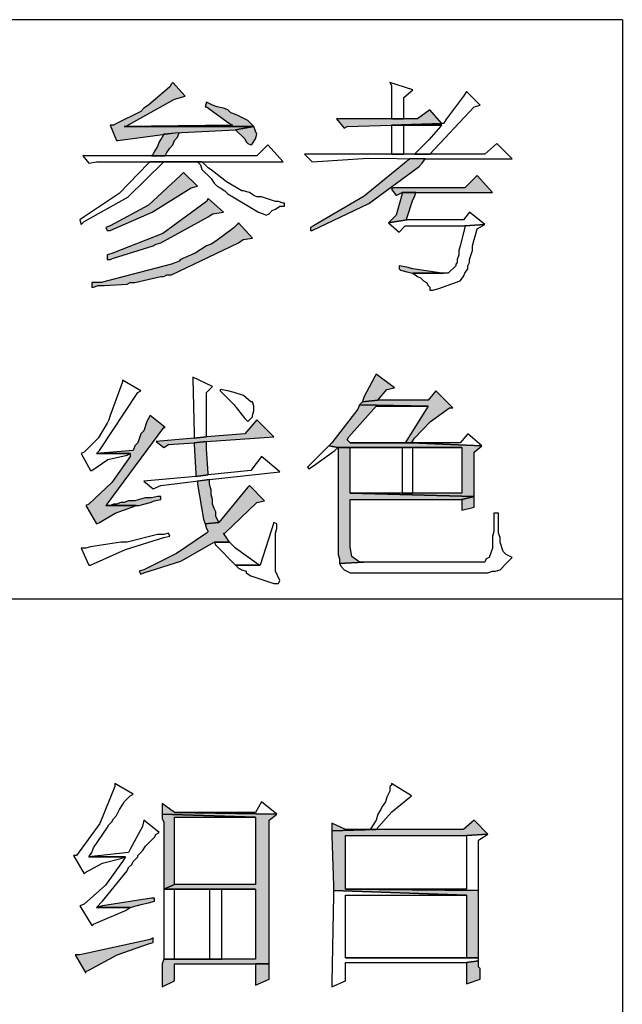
# Model space of a CAD drawing. Header units: millimetres. Extents: x 32176 to 34318, y 9875 to 11035.
# Tile 6 of 56: x 32406 to 32414, y 9978 to 9991. Entities that reach past the tile are written whole.
import ezdxf

# ---------------------------------------------------------------- set-up
doc = ezdxf.new("R2010")
doc.units = ezdxf.units.MM
doc.layers.add('Z_entity', color=7, linetype='Continuous')
doc.layers.add('Z_Mask_solid', color=7, linetype='Continuous')

msp = doc.modelspace()

# ---------------------------------------------------------------- hatches: boundary and pattern name
at = {"layer": 'Z_Mask_solid'}
for points in [[(32407.771, 9990.519), (32407.749, 9990.498), (32407.728, 9990.456), (32407.432, 9990.201), (32407.368, 9990.159), (32407.326, 9990.117), (32406.987, 9989.947), (32406.945, 9989.926), (32406.902, 9989.926), (32406.987, 9989.714), (32407.008, 9989.714), (32407.801, 9989.818), (32408.639, 9989.862), (32408.893, 9989.905), (32407.093, 9989.905), (32407.114, 9989.905), (32407.792, 9990.286), (32407.94, 9990.328)], [(32408.237, 9990.244), (32408.215, 9990.18), (32408.237, 9990.18), (32408.554, 9989.947), (32408.597, 9989.926), (32407.093, 9989.905), (32408.893, 9989.905), (32408.808, 9989.99), (32408.681, 9990.053), (32408.639, 9990.074), (32408.575, 9990.095), (32408.533, 9990.138), (32408.47, 9990.159), (32408.385, 9990.18), (32408.321, 9990.201)], [(32411.329, 9990.138), (32411.159, 9990.011), (32410.037, 9990.011), (32410.143, 9989.884), (32410.185, 9989.905), (32410.799, 9989.926), (32411.498, 9989.947)], [(32408.893, 9989.905), (32408.639, 9989.862), (32408.766, 9989.735), (32408.787, 9989.693), (32408.808, 9989.672), (32408.851, 9989.651), (32408.872, 9989.672), (32408.914, 9989.735), (32408.935, 9989.799), (32408.914, 9989.841)], [(32407.855, 9989.82), (32407.644, 9989.799), (32407.622, 9989.757), (32407.58, 9989.693), (32407.559, 9989.629), (32407.516, 9989.566), (32407.495, 9989.524), (32407.474, 9989.502), (32407.665, 9989.502), (32407.686, 9989.545), (32407.728, 9989.608), (32407.771, 9989.651), (32407.792, 9989.714), (32407.834, 9989.757)], [(32411.265, 9989.46), (32411.053, 9989.46), (32410.421, 9988.94), (32409.719, 9988.528), (32409.677, 9988.507), (32409.677, 9988.465), (32409.698, 9988.465), (32410.486, 9988.837), (32411.181, 9989.354), (32411.223, 9989.397)], [(32407.919, 9989.269), (32407.876, 9989.227), (32407.434, 9988.815), (32406.902, 9988.528), (32406.839, 9988.507), (32406.86, 9988.465), (32406.902, 9988.465), (32407.485, 9988.719), (32408.025, 9989.058), (32408.109, 9989.079)], [(32411.985, 9989.227), (32411.816, 9989.058), (32410.821, 9989.058), (32410.799, 9989.036), (32410.863, 9988.952), (32410.948, 9988.994), (32412.197, 9988.994)], [(32408.258, 9988.909), (32408.237, 9988.867), (32407.632, 9988.422), (32406.923, 9988.147), (32406.86, 9988.126), (32406.86, 9988.062), (32406.902, 9988.062), (32406.945, 9988.083), (32407.495, 9988.253), (32407.538, 9988.274), (32407.601, 9988.295), (32408.258, 9988.655), (32408.321, 9988.698), (32408.47, 9988.719)], [(32411.138, 9988.994), (32410.948, 9988.994), (32410.948, 9988.973), (32410.863, 9988.676), (32410.757, 9988.57), (32411.011, 9988.613), (32411.011, 9988.634), (32411.096, 9988.888), (32411.117, 9988.931)], [(32408.681, 9988.57), (32408.66, 9988.549), (32408.618, 9988.507), (32408.597, 9988.486), (32408.364, 9988.316), (32408.3, 9988.274), (32408.237, 9988.253), (32408.081, 9988.15), (32407.876, 9988.062), (32407.855, 9988.041), (32407.813, 9988.02), (32407.749, 9987.999), (32406.775, 9987.744), (32406.648, 9987.744), (32406.648, 9987.681), (32406.669, 9987.681), (32406.733, 9987.702), (32406.817, 9987.702), (32407.135, 9987.723), (32407.178, 9987.744), (32407.241, 9987.744), (32407.601, 9987.829), (32407.644, 9987.829), (32407.686, 9987.85), (32407.749, 9987.85), (32408.681, 9988.295), (32408.745, 9988.338), (32408.872, 9988.359)], [(32410.905, 9987.977), (32410.905, 9987.935), (32410.926, 9987.914), (32411.011, 9987.893), (32411.096, 9987.872), (32411.519, 9987.872), (32411.498, 9987.872), (32411.096, 9987.935), (32411.011, 9987.956)], [(32410.588, 9986.474), (32410.566, 9986.431), (32410.418, 9986.156), (32410.397, 9986.092), (32410.609, 9986.114), (32410.736, 9986.262), (32410.842, 9986.283)], [(32411.414, 9986.241), (32411.308, 9986.114), (32410.609, 9986.114), (32410.397, 9986.092), (32410.355, 9986.05), (32411.308, 9986.029), (32410.99, 9985.521), (32410.227, 9985.521), (32411.075, 9985.521), (32411.117, 9985.584), (32411.34, 9985.818), (32411.604, 9986.008), (32411.647, 9986.008)], [(32410.355, 9986.05), (32410.333, 9985.987), (32409.973, 9985.521), (32409.931, 9985.478), (32410.058, 9985.457), (32411.774, 9985.457), (32411.774, 9984.822), (32410.227, 9984.822), (32411.943, 9984.779), (32411.943, 9985.393), (32412.049, 9985.478), (32411.075, 9985.521), (32410.227, 9985.521), (32410.185, 9985.563), (32410.206, 9985.605), (32410.588, 9986.029), (32411.308, 9986.029)], [(32407.453, 9985.902), (32407.411, 9985.817), (32407.368, 9985.69), (32407.326, 9985.648), (32407.283, 9985.521), (32407.241, 9985.478), (32407.22, 9985.415), (32406.712, 9985.372), (32407.178, 9985.372), (32407.178, 9985.33), (32406.924, 9984.97), (32406.606, 9984.673), (32406.563, 9984.652), (32406.712, 9984.398), (32406.754, 9984.419), (32406.969, 9984.547), (32407.199, 9984.631), (32407.262, 9984.652), (32406.839, 9984.652), (32406.86, 9984.673), (32407.644, 9985.732), (32407.665, 9985.732)], [(32408.935, 9985.838), (32408.766, 9985.648), (32408.237, 9985.605), (32408.067, 9985.584), (32407.538, 9985.542), (32407.644, 9985.457), (32407.707, 9985.499), (32408.067, 9985.521), (32408.237, 9985.542), (32409.168, 9985.605)], [(32408.237, 9985.542), (32408.067, 9985.521), (32408.067, 9985.499), (32408.088, 9985.097), (32408.088, 9985.055), (32408.258, 9985.076), (32408.258, 9985.097), (32408.237, 9985.436), (32408.237, 9985.478)], [(32410.058, 9985.457), (32410.058, 9983.974), (32410.079, 9983.911), (32410.079, 9983.847), (32410.418, 9983.869), (32410.355, 9983.869), (32410.25, 9983.944), (32410.227, 9984.08), (32410.227, 9984.737), (32411.774, 9984.737), (32411.943, 9984.779), (32410.227, 9984.822), (32410.227, 9985.457), (32410.948, 9985.457)], [(32408.83, 9984.928), (32408.808, 9984.906), (32408.406, 9984.419), (32408.215, 9984.398), (32408.237, 9984.334), (32408.258, 9984.292), (32408.237, 9984.271), (32407.819, 9983.986), (32407.368, 9983.763), (32407.305, 9983.741), (32407.326, 9983.699), (32407.368, 9983.72), (32407.879, 9983.881), (32408.342, 9984.144), (32408.554, 9984.144), (32408.47, 9984.271), (32408.491, 9984.271), (32408.935, 9984.695), (32409.041, 9984.716)], [(32408.279, 9985.012), (32408.109, 9984.991), (32408.109, 9984.949), (32408.194, 9984.462), (32408.215, 9984.398), (32408.406, 9984.419), (32408.364, 9984.504), (32408.364, 9984.567), (32408.342, 9984.61), (32408.321, 9984.673), (32408.321, 9984.737), (32408.3, 9984.8), (32408.3, 9984.864), (32408.279, 9984.949)], [(32407.601, 9984.779), (32407.559, 9984.779), (32407.474, 9984.758), (32407.389, 9984.758), (32407.305, 9984.737), (32407.241, 9984.716), (32407.156, 9984.716), (32407.093, 9984.695), (32407.05, 9984.695), (32406.987, 9984.673), (32406.945, 9984.673), (32406.902, 9984.652), (32406.839, 9984.652), (32407.305, 9984.652), (32407.368, 9984.673), (32407.453, 9984.695), (32407.516, 9984.716), (32407.601, 9984.737)], [(32411.943, 9984.779), (32411.774, 9984.737), (32411.774, 9984.589), (32411.943, 9984.631), (32411.943, 9984.716)], [(32407.622, 9980.522), (32407.622, 9980.374), (32408.914, 9980.331), (32408.914, 9979.4), (32407.792, 9979.4), (32407.644, 9979.336), (32408.914, 9979.336), (32408.914, 9978.362), (32407.644, 9978.362), (32407.622, 9978.298), (32407.622, 9978.023), (32407.622, 9977.98), (32407.792, 9978.065), (32407.792, 9978.298), (32409.105, 9978.298), (32409.105, 9980.289), (32409.211, 9980.374), (32407.792, 9980.395)], [(32407.622, 9980.374), (32407.622, 9980.31), (32407.644, 9980.268), (32407.644, 9979.336), (32407.792, 9979.4), (32407.792, 9980.331), (32408.914, 9980.331)], [(32411.943, 9980.289), (32411.795, 9980.162), (32410.588, 9980.162), (32409.973, 9980.141), (32409.973, 9980.077), (32409.994, 9979.378), (32409.994, 9979.315), (32411.837, 9979.251), (32411.837, 9978.383), (32410.164, 9978.383), (32412.007, 9978.383), (32412.007, 9978.425), (32412.007, 9979.23), (32412.007, 9979.315), (32410.164, 9979.336), (32410.164, 9980.077), (32411.837, 9980.077), (32412.134, 9980.098)], [(32409.973, 9980.247), (32409.973, 9980.141), (32410.588, 9980.162), (32410.164, 9980.162)], [(32407.516, 9979.209), (32407.474, 9979.209), (32406.796, 9979.103), (32406.712, 9979.082), (32407.178, 9979.082), (32407.262, 9979.103), (32407.347, 9979.124), (32407.432, 9979.145), (32407.516, 9979.167)], [(32407.495, 9978.658), (32407.453, 9978.637), (32406.479, 9978.425), (32406.415, 9978.425), (32406.563, 9978.171), (32406.563, 9978.192), (32406.606, 9978.213), (32407, 9978.424), (32407.432, 9978.574), (32407.495, 9978.595)], [(32409.105, 9978.298), (32408.914, 9978.298), (32408.914, 9978.002), (32409.105, 9978.086), (32409.105, 9978.235)], [(32412.007, 9978.341), (32411.837, 9978.319), (32411.837, 9978.023), (32412.028, 9978.086), (32412.028, 9978.235), (32412.007, 9978.256), (32412.007, 9978.298)]]:
    msp.add_hatch(color=18, dxfattribs=at).paths.add_polyline_path(points)

# ---------------------------------------------------------------- linework, layer by layer
at = {"layer": 'Z_entity', "color": 7}
for p, q in [((32413.998, 9991.387), (32384.324, 9991.387)), ((32413.998, 9991.387), (32413.998, 9970.589)), ((32407.771, 9990.519), (32407.749, 9990.498)), ((32407.94, 9990.328), (32407.771, 9990.519)), ((32410.778, 9990.519), (32410.799, 9990.477)), ((32411.096, 9990.413), (32410.778, 9990.519)), ((32407.728, 9990.456), (32407.432, 9990.201)), ((32407.749, 9990.498), (32407.728, 9990.456)), ((32410.799, 9990.477), (32410.799, 9990.095)), ((32410.969, 9990.307), (32411.096, 9990.413)), ((32411.837, 9990.392), (32411.795, 9990.328)), ((32412.028, 9990.201), (32411.837, 9990.392)), ((32407.114, 9989.905), (32407.792, 9990.286)), ((32407.792, 9990.286), (32407.94, 9990.328)), ((32408.237, 9990.244), (32408.215, 9990.18)), ((32408.321, 9990.201), (32408.237, 9990.244)), ((32410.969, 9990.011), (32410.969, 9990.307)), ((32411.795, 9990.328), (32411.562, 9990.011)), ((32407.326, 9990.117), (32406.987, 9989.947)), ((32407.368, 9990.159), (32407.326, 9990.117)), ((32407.432, 9990.201), (32407.368, 9990.159)), ((32408.215, 9990.18), (32408.237, 9990.18)), ((32408.237, 9990.18), (32408.554, 9989.947)), ((32408.385, 9990.18), (32408.321, 9990.201)), ((32408.47, 9990.159), (32408.385, 9990.18)), ((32408.533, 9990.138), (32408.47, 9990.159)), ((32408.575, 9990.095), (32408.533, 9990.138)), ((32411.329, 9990.138), (32411.159, 9990.011)), ((32411.329, 9989.524), (32411.943, 9990.18)), ((32411.498, 9989.947), (32411.329, 9990.138)), ((32411.943, 9990.18), (32412.028, 9990.201)), ((32408.639, 9990.074), (32408.575, 9990.095)), ((32408.681, 9990.053), (32408.639, 9990.074)), ((32408.808, 9989.99), (32408.681, 9990.053)), ((32408.893, 9989.905), (32408.808, 9989.99)), ((32411.159, 9990.011), (32410.037, 9990.011)), ((32410.037, 9990.011), (32410.143, 9989.884)), ((32410.799, 9990.095), (32410.799, 9990.011)), ((32410.799, 9990.011), (32410.969, 9990.011)), ((32411.562, 9990.011), (32411.519, 9989.947)), ((32406.945, 9989.926), (32406.902, 9989.926)), ((32406.902, 9989.926), (32406.987, 9989.714)), ((32406.987, 9989.947), (32406.945, 9989.926)), ((32408.597, 9989.926), (32407.093, 9989.905)), ((32408.893, 9989.905), (32407.093, 9989.905)), ((32407.093, 9989.905), (32407.114, 9989.905)), ((32407.093, 9989.905), (32408.893, 9989.905)), ((32407.801, 9989.818), (32408.639, 9989.862)), ((32408.554, 9989.947), (32408.597, 9989.926)), ((32408.639, 9989.862), (32408.893, 9989.905)), ((32408.893, 9989.905), (32408.639, 9989.862)), ((32408.639, 9989.862), (32408.766, 9989.735)), ((32408.914, 9989.841), (32408.893, 9989.905)), ((32408.935, 9989.799), (32408.914, 9989.841)), ((32410.143, 9989.884), (32410.185, 9989.905)), ((32410.185, 9989.905), (32410.799, 9989.926)), ((32411.498, 9989.947), (32410.799, 9989.926)), ((32410.799, 9989.926), (32411.498, 9989.947)), ((32410.799, 9989.926), (32411.498, 9989.926)), ((32410.799, 9989.926), (32410.799, 9989.524)), ((32411.498, 9989.926), (32410.799, 9989.926)), ((32410.969, 9989.524), (32410.969, 9989.926)), ((32410.969, 9989.926), (32411.498, 9989.926)), ((32411.477, 9989.905), (32411.317, 9989.723)), ((32411.498, 9989.926), (32411.477, 9989.905)), ((32411.519, 9989.947), (32411.498, 9989.947)), ((32406.987, 9989.714), (32407.008, 9989.714)), ((32407.008, 9989.714), (32407.801, 9989.818)), ((32407.622, 9989.757), (32407.58, 9989.693)), ((32407.644, 9989.799), (32407.622, 9989.757)), ((32407.855, 9989.82), (32407.644, 9989.799)), ((32407.771, 9989.651), (32407.792, 9989.714)), ((32407.792, 9989.714), (32407.834, 9989.757)), ((32407.834, 9989.757), (32407.855, 9989.82)), ((32408.766, 9989.735), (32408.787, 9989.693)), ((32408.872, 9989.672), (32408.914, 9989.735)), ((32408.914, 9989.735), (32408.935, 9989.799)), ((32411.317, 9989.723), (32411.159, 9989.566)), ((32407.516, 9989.566), (32407.495, 9989.524)), ((32407.559, 9989.629), (32407.516, 9989.566)), ((32407.58, 9989.693), (32407.559, 9989.629)), ((32407.686, 9989.545), (32407.728, 9989.608)), ((32407.728, 9989.608), (32407.771, 9989.651)), ((32408.787, 9989.693), (32408.808, 9989.672)), ((32408.808, 9989.672), (32408.851, 9989.651)), ((32408.851, 9989.651), (32408.872, 9989.672)), ((32409.084, 9989.651), (32408.935, 9989.502)), ((32409.296, 9989.418), (32409.084, 9989.651)), ((32411.159, 9989.566), (32411.117, 9989.524)), ((32412.261, 9989.672), (32412.091, 9989.524)), ((32412.473, 9989.46), (32412.261, 9989.672)), ((32408.935, 9989.502), (32406.521, 9989.502)), ((32406.521, 9989.502), (32406.606, 9989.397)), ((32407.495, 9989.524), (32407.474, 9989.502)), ((32407.474, 9989.502), (32407.665, 9989.502)), ((32407.665, 9989.502), (32407.686, 9989.545)), ((32412.091, 9989.524), (32409.592, 9989.524)), ((32409.592, 9989.524), (32409.698, 9989.418)), ((32409.698, 9989.418), (32410.477, 9989.469)), ((32411.053, 9989.46), (32410.421, 9988.94)), ((32410.477, 9989.469), (32411.265, 9989.46)), ((32410.799, 9989.524), (32410.969, 9989.524)), ((32411.265, 9989.46), (32411.053, 9989.46)), ((32411.117, 9989.524), (32411.329, 9989.524)), ((32411.223, 9989.397), (32411.265, 9989.46)), ((32411.265, 9989.46), (32412.473, 9989.46)), ((32406.606, 9989.397), (32406.712, 9989.418)), ((32406.712, 9989.418), (32409.296, 9989.418)), ((32407.432, 9989.397), (32407.025, 9988.979)), ((32407.144, 9988.929), (32407.644, 9989.418)), ((32407.453, 9989.418), (32407.432, 9989.397)), ((32408.173, 9989.418), (32407.453, 9989.418)), ((32407.453, 9989.418), (32408.109, 9989.418)), ((32408.109, 9989.418), (32407.453, 9989.418)), ((32407.644, 9989.418), (32408.109, 9989.418)), ((32408.109, 9989.418), (32408.152, 9989.375)), ((32408.152, 9989.375), (32408.173, 9989.312)), ((32408.215, 9989.375), (32408.173, 9989.418)), ((32408.173, 9989.312), (32408.3, 9989.185)), ((32408.258, 9989.333), (32408.215, 9989.375)), ((32408.321, 9989.291), (32408.258, 9989.333)), ((32408.512, 9989.139), (32408.321, 9989.291)), ((32410.486, 9988.837), (32411.181, 9989.354)), ((32411.181, 9989.354), (32411.223, 9989.397)), ((32407.876, 9989.227), (32407.434, 9988.815)), ((32407.919, 9989.269), (32407.876, 9989.227)), ((32408.109, 9989.079), (32407.919, 9989.269)), ((32408.3, 9989.185), (32408.342, 9989.121)), ((32411.985, 9989.227), (32411.816, 9989.058)), ((32412.197, 9988.994), (32411.985, 9989.227)), ((32407.485, 9988.719), (32408.025, 9989.058)), ((32408.025, 9989.058), (32408.109, 9989.079)), ((32408.342, 9989.121), (32408.385, 9989.079)), ((32408.385, 9989.079), (32408.427, 9989.058)), ((32408.427, 9989.058), (32408.491, 9989.015)), ((32408.491, 9989.015), (32408.533, 9988.973)), ((32408.724, 9989.015), (32408.512, 9989.139)), ((32408.745, 9989.015), (32408.724, 9989.015)), ((32408.83, 9988.994), (32408.745, 9989.015)), ((32410.821, 9989.058), (32410.799, 9989.036)), ((32410.799, 9989.036), (32410.863, 9988.952)), ((32411.816, 9989.058), (32410.821, 9989.058)), ((32407.025, 9988.979), (32406.542, 9988.655)), ((32406.542, 9988.592), (32407.144, 9988.929)), ((32408.258, 9988.909), (32408.237, 9988.867)), ((32408.47, 9988.719), (32408.258, 9988.909)), ((32408.533, 9988.973), (32408.957, 9988.719)), ((32408.893, 9988.952), (32408.83, 9988.994)), ((32408.935, 9988.931), (32408.893, 9988.952)), ((32408.999, 9988.931), (32408.935, 9988.931)), ((32409.19, 9988.867), (32408.999, 9988.931)), ((32410.421, 9988.94), (32409.719, 9988.528)), ((32410.863, 9988.952), (32410.948, 9988.994)), ((32410.948, 9988.973), (32410.863, 9988.676)), ((32410.948, 9988.994), (32412.197, 9988.994)), ((32411.138, 9988.994), (32410.948, 9988.994)), ((32410.948, 9988.994), (32410.948, 9988.973)), ((32411.011, 9988.634), (32411.096, 9988.888)), ((32411.096, 9988.888), (32411.117, 9988.931)), ((32411.117, 9988.931), (32411.138, 9988.994)), ((32407.434, 9988.815), (32406.902, 9988.528)), ((32408.237, 9988.867), (32407.632, 9988.422)), ((32409.105, 9988.698), (32409.147, 9988.74)), ((32409.147, 9988.74), (32409.19, 9988.761)), ((32409.232, 9988.867), (32409.19, 9988.867)), ((32409.19, 9988.761), (32409.253, 9988.803)), ((32409.296, 9988.846), (32409.232, 9988.867)), ((32409.253, 9988.803), (32409.317, 9988.803)), ((32409.317, 9988.846), (32409.296, 9988.846)), ((32409.317, 9988.803), (32409.317, 9988.846)), ((32409.698, 9988.465), (32410.486, 9988.837)), ((32406.542, 9988.655), (32406.479, 9988.613)), ((32406.479, 9988.613), (32406.5, 9988.549)), ((32406.902, 9988.465), (32407.485, 9988.719)), ((32407.601, 9988.295), (32408.258, 9988.655)), ((32408.258, 9988.655), (32408.321, 9988.698)), ((32408.321, 9988.698), (32408.47, 9988.719)), ((32408.957, 9988.719), (32409.02, 9988.698)), ((32409.02, 9988.698), (32409.063, 9988.676)), ((32409.063, 9988.676), (32409.105, 9988.698)), ((32410.863, 9988.676), (32410.757, 9988.57)), ((32410.757, 9988.57), (32411.011, 9988.613)), ((32411.011, 9988.613), (32410.757, 9988.57)), ((32411.011, 9988.613), (32411.011, 9988.634)), ((32411.795, 9988.613), (32411.011, 9988.613)), ((32411.88, 9988.719), (32411.795, 9988.613)), ((32412.091, 9988.549), (32411.88, 9988.719)), ((32406.5, 9988.549), (32406.542, 9988.592)), ((32406.902, 9988.528), (32406.839, 9988.507)), ((32406.839, 9988.507), (32406.86, 9988.465)), ((32408.597, 9988.486), (32408.364, 9988.316)), ((32408.618, 9988.507), (32408.597, 9988.486)), ((32408.66, 9988.549), (32408.618, 9988.507)), ((32408.681, 9988.57), (32408.66, 9988.549)), ((32408.872, 9988.359), (32408.681, 9988.57)), ((32409.719, 9988.528), (32409.677, 9988.507)), ((32409.677, 9988.507), (32409.677, 9988.465)), ((32410.757, 9988.57), (32410.905, 9988.443)), ((32410.905, 9988.443), (32410.99, 9988.528)), ((32410.99, 9988.528), (32411.816, 9988.528)), ((32411.816, 9988.507), (32411.752, 9988.253)), ((32411.816, 9988.528), (32412.091, 9988.549)), ((32412.091, 9988.549), (32411.816, 9988.528)), ((32411.816, 9988.528), (32411.816, 9988.507)), ((32411.964, 9988.401), (32411.985, 9988.486)), ((32411.985, 9988.486), (32412.091, 9988.549)), ((32406.86, 9988.465), (32406.902, 9988.465)), ((32407.632, 9988.422), (32406.923, 9988.147)), ((32408.681, 9988.295), (32408.745, 9988.338)), ((32408.745, 9988.338), (32408.872, 9988.359)), ((32409.677, 9988.465), (32409.698, 9988.465)), ((32411.922, 9988.253), (32411.943, 9988.338)), ((32411.943, 9988.338), (32411.964, 9988.401)), ((32406.945, 9988.083), (32407.495, 9988.253)), ((32407.495, 9988.253), (32407.538, 9988.274)), ((32407.538, 9988.274), (32407.601, 9988.295)), ((32407.749, 9987.85), (32408.681, 9988.295)), ((32408.237, 9988.253), (32408.081, 9988.15)), ((32408.3, 9988.274), (32408.237, 9988.253)), ((32408.364, 9988.316), (32408.3, 9988.274)), ((32411.752, 9988.253), (32411.731, 9988.189)), ((32411.922, 9988.189), (32411.922, 9988.253)), ((32406.923, 9988.147), (32406.86, 9988.126)), ((32406.86, 9988.126), (32406.86, 9988.062)), ((32406.86, 9988.062), (32406.902, 9988.062)), ((32406.902, 9988.062), (32406.945, 9988.083)), ((32407.876, 9988.062), (32407.855, 9988.041)), ((32408.081, 9988.15), (32407.876, 9988.062)), ((32411.731, 9988.126), (32411.71, 9988.062)), ((32411.71, 9988.062), (32411.71, 9988.02)), ((32411.731, 9988.189), (32411.731, 9988.126)), ((32411.88, 9988.062), (32411.922, 9988.189)), ((32411.88, 9988.02), (32411.88, 9988.062)), ((32407.749, 9987.999), (32406.775, 9987.744)), ((32407.813, 9988.02), (32407.749, 9987.999)), ((32407.855, 9988.041), (32407.813, 9988.02)), ((32410.905, 9987.977), (32410.905, 9987.935)), ((32411.011, 9987.956), (32410.905, 9987.977)), ((32410.905, 9987.935), (32410.926, 9987.914)), ((32411.096, 9987.935), (32411.011, 9987.956)), ((32411.498, 9987.872), (32411.096, 9987.935)), ((32411.689, 9987.977), (32411.583, 9987.872)), ((32411.71, 9988.02), (32411.689, 9987.999)), ((32411.689, 9987.999), (32411.689, 9987.977)), ((32411.816, 9987.872), (32411.858, 9987.935)), ((32411.858, 9987.977), (32411.88, 9988.02)), ((32411.858, 9987.935), (32411.858, 9987.977)), ((32407.241, 9987.744), (32407.601, 9987.829)), ((32407.601, 9987.829), (32407.644, 9987.829)), ((32407.644, 9987.829), (32407.686, 9987.85)), ((32407.686, 9987.85), (32407.749, 9987.85)), ((32410.926, 9987.914), (32411.011, 9987.893)), ((32411.011, 9987.893), (32411.096, 9987.872)), ((32411.583, 9987.872), (32411.096, 9987.872)), ((32411.096, 9987.872), (32411.159, 9987.829)), ((32411.096, 9987.872), (32411.519, 9987.872)), ((32411.159, 9987.829), (32411.202, 9987.808)), ((32411.202, 9987.808), (32411.244, 9987.766)), ((32411.519, 9987.872), (32411.498, 9987.872)), ((32411.752, 9987.766), (32411.795, 9987.829)), ((32411.795, 9987.829), (32411.816, 9987.872)), ((32406.775, 9987.744), (32406.648, 9987.744)), ((32406.648, 9987.744), (32406.648, 9987.681)), ((32406.648, 9987.681), (32406.669, 9987.681)), ((32406.669, 9987.681), (32406.733, 9987.702)), ((32406.733, 9987.702), (32406.817, 9987.702)), ((32406.817, 9987.702), (32407.135, 9987.723)), ((32407.135, 9987.723), (32407.178, 9987.744)), ((32407.178, 9987.744), (32407.241, 9987.744)), ((32411.244, 9987.766), (32411.286, 9987.744)), ((32411.286, 9987.744), (32411.308, 9987.702)), ((32411.308, 9987.702), (32411.329, 9987.681)), ((32411.329, 9987.681), (32411.329, 9987.639)), ((32411.371, 9987.639), (32411.456, 9987.66)), ((32411.456, 9987.66), (32411.752, 9987.766)), ((32411.329, 9987.639), (32411.371, 9987.639)), ((32408.046, 9986.431), (32408.046, 9986.41)), ((32408.321, 9986.304), (32408.046, 9986.431)), ((32410.566, 9986.431), (32410.418, 9986.156)), ((32410.588, 9986.474), (32410.566, 9986.431)), ((32410.842, 9986.283), (32410.588, 9986.474)), ((32407.05, 9986.304), (32406.902, 9985.902)), ((32407.072, 9986.368), (32407.05, 9986.304)), ((32407.072, 9986.389), (32407.072, 9986.368)), ((32407.326, 9986.241), (32407.072, 9986.389)), ((32408.046, 9986.41), (32408.067, 9985.648)), ((32408.237, 9986.22), (32408.321, 9986.304)), ((32410.736, 9986.262), (32410.842, 9986.283)), ((32406.754, 9985.415), (32407.283, 9986.22)), ((32407.283, 9986.22), (32407.326, 9986.241)), ((32408.237, 9985.669), (32408.237, 9986.22)), ((32408.427, 9986.262), (32408.427, 9986.241)), ((32408.533, 9986.241), (32408.427, 9986.262)), ((32408.427, 9986.241), (32408.616, 9986.055)), ((32408.618, 9986.22), (32408.533, 9986.241)), ((32408.748, 9986.177), (32408.618, 9986.22)), ((32408.851, 9986.092), (32408.748, 9986.177)), ((32410.418, 9986.156), (32410.397, 9986.092)), ((32410.609, 9986.114), (32410.736, 9986.262)), ((32411.414, 9986.241), (32411.308, 9986.114)), ((32411.647, 9986.008), (32411.414, 9986.241)), ((32408.616, 9986.055), (32408.766, 9985.859)), ((32408.872, 9986.092), (32408.851, 9986.092)), ((32408.893, 9986.029), (32408.872, 9986.092)), ((32408.893, 9985.965), (32408.893, 9986.029)), ((32410.206, 9985.605), (32410.588, 9986.029)), ((32410.355, 9986.05), (32410.333, 9985.987)), ((32410.397, 9986.092), (32410.355, 9986.05)), ((32410.355, 9986.05), (32411.308, 9986.029)), ((32411.308, 9986.029), (32410.355, 9986.05)), ((32410.397, 9986.092), (32410.609, 9986.114)), ((32410.609, 9986.114), (32410.397, 9986.092)), ((32410.588, 9986.029), (32411.308, 9986.029)), ((32411.308, 9986.114), (32410.609, 9986.114)), ((32411.308, 9986.029), (32410.99, 9985.521)), ((32406.902, 9985.902), (32406.881, 9985.838)), ((32407.453, 9985.902), (32407.411, 9985.817)), ((32407.665, 9985.732), (32407.453, 9985.902)), ((32408.808, 9985.817), (32408.872, 9985.881)), ((32408.872, 9985.902), (32408.893, 9985.965)), ((32408.872, 9985.881), (32408.872, 9985.902)), ((32410.333, 9985.987), (32409.973, 9985.521)), ((32411.34, 9985.818), (32411.604, 9986.008)), ((32411.604, 9986.008), (32411.647, 9986.008)), ((32406.86, 9985.796), (32406.735, 9985.585)), ((32406.881, 9985.838), (32406.86, 9985.796)), ((32407.411, 9985.817), (32407.368, 9985.69)), ((32408.766, 9985.859), (32408.808, 9985.817)), ((32408.935, 9985.838), (32408.766, 9985.648)), ((32409.168, 9985.605), (32408.935, 9985.838)), ((32411.117, 9985.584), (32411.34, 9985.818)), ((32406.86, 9984.673), (32407.644, 9985.732)), ((32407.326, 9985.648), (32407.283, 9985.521)), ((32407.368, 9985.69), (32407.326, 9985.648)), ((32407.644, 9985.732), (32407.665, 9985.732)), ((32408.067, 9985.648), (32408.067, 9985.584)), ((32408.067, 9985.584), (32408.237, 9985.605)), ((32408.237, 9985.605), (32408.067, 9985.584)), ((32408.237, 9985.605), (32408.237, 9985.669)), ((32408.766, 9985.648), (32408.237, 9985.605)), ((32408.237, 9985.542), (32409.168, 9985.605)), ((32410.185, 9985.563), (32410.206, 9985.605)), ((32411.858, 9985.648), (32411.752, 9985.521)), ((32412.049, 9985.478), (32411.858, 9985.648)), ((32406.735, 9985.585), (32406.563, 9985.415)), ((32407.241, 9985.478), (32407.22, 9985.415)), ((32407.283, 9985.521), (32407.241, 9985.478)), ((32408.067, 9985.584), (32407.538, 9985.542)), ((32407.538, 9985.542), (32407.644, 9985.457)), ((32407.644, 9985.457), (32407.707, 9985.499)), ((32407.707, 9985.499), (32408.067, 9985.521)), ((32408.067, 9985.521), (32408.237, 9985.542)), ((32408.237, 9985.542), (32408.067, 9985.521)), ((32408.067, 9985.521), (32408.067, 9985.499)), ((32408.067, 9985.499), (32408.088, 9985.097)), ((32408.237, 9985.478), (32408.237, 9985.542)), ((32408.237, 9985.436), (32408.237, 9985.478)), ((32409.931, 9985.478), (32409.889, 9985.436)), ((32409.973, 9985.521), (32409.931, 9985.478)), ((32409.931, 9985.478), (32410.058, 9985.457)), ((32410.058, 9985.457), (32409.931, 9985.478)), ((32410.227, 9985.521), (32410.185, 9985.563)), ((32410.99, 9985.521), (32410.227, 9985.521)), ((32410.227, 9985.521), (32411.075, 9985.521)), ((32411.075, 9985.521), (32410.227, 9985.521)), ((32411.075, 9985.521), (32411.117, 9985.584)), ((32412.049, 9985.478), (32411.075, 9985.521)), ((32411.752, 9985.521), (32411.075, 9985.521)), ((32411.075, 9985.521), (32412.049, 9985.478)), ((32411.943, 9985.393), (32412.049, 9985.478)), ((32406.542, 9985.393), (32406.5, 9985.372)), ((32406.5, 9985.372), (32406.627, 9985.139)), ((32406.563, 9985.415), (32406.542, 9985.393)), ((32406.712, 9985.372), (32406.754, 9985.415)), ((32407.22, 9985.415), (32406.712, 9985.372)), ((32407.178, 9985.372), (32406.712, 9985.372)), ((32406.712, 9985.372), (32407.178, 9985.372)), ((32406.87, 9985.29), (32407.135, 9985.351)), ((32407.178, 9985.33), (32406.924, 9984.97)), ((32407.135, 9985.351), (32407.178, 9985.372)), ((32407.178, 9985.372), (32407.178, 9985.33)), ((32408.258, 9985.097), (32408.237, 9985.436)), ((32408.999, 9985.33), (32408.851, 9985.139)), ((32409.253, 9985.118), (32408.999, 9985.33)), ((32409.889, 9985.436), (32409.677, 9985.224)), ((32409.719, 9985.203), (32410.016, 9985.415)), ((32410.016, 9985.415), (32410.058, 9985.457)), ((32410.058, 9985.457), (32411.774, 9985.457)), ((32410.058, 9985.457), (32410.058, 9983.974)), ((32410.948, 9985.457), (32410.058, 9985.457)), ((32410.227, 9984.822), (32410.227, 9985.457)), ((32410.227, 9985.457), (32410.948, 9985.457)), ((32410.948, 9985.457), (32410.948, 9984.822)), ((32411.774, 9985.457), (32410.948, 9985.457)), ((32411.096, 9984.822), (32411.096, 9985.457)), ((32411.096, 9985.457), (32411.774, 9985.457)), ((32411.774, 9985.457), (32411.774, 9984.822)), ((32411.943, 9984.779), (32411.943, 9985.393)), ((32406.648, 9985.139), (32406.87, 9985.29)), ((32409.677, 9985.224), (32409.634, 9985.182)), ((32409.656, 9985.161), (32409.719, 9985.203)), ((32406.627, 9985.139), (32406.648, 9985.139)), ((32408.088, 9985.055), (32407.368, 9984.991)), ((32408.088, 9985.097), (32408.088, 9985.055)), ((32408.088, 9985.055), (32408.258, 9985.076)), ((32408.258, 9985.076), (32408.088, 9985.055)), ((32408.851, 9985.139), (32408.258, 9985.076)), ((32408.258, 9985.076), (32408.258, 9985.097)), ((32408.279, 9985.012), (32409.253, 9985.118)), ((32409.634, 9985.182), (32409.656, 9985.161)), ((32406.924, 9984.97), (32406.606, 9984.673)), ((32407.368, 9984.991), (32407.495, 9984.885)), ((32407.495, 9984.885), (32407.601, 9984.928)), ((32407.601, 9984.928), (32408.279, 9985.012)), ((32408.279, 9985.012), (32408.109, 9984.991)), ((32408.109, 9984.991), (32408.109, 9984.949)), ((32408.109, 9984.949), (32408.194, 9984.462)), ((32408.279, 9984.949), (32408.279, 9985.012)), ((32408.3, 9984.864), (32408.279, 9984.949)), ((32408.83, 9984.928), (32408.808, 9984.906)), ((32409.041, 9984.716), (32408.83, 9984.928)), ((32408.3, 9984.8), (32408.3, 9984.864)), ((32408.321, 9984.737), (32408.3, 9984.8)), ((32408.808, 9984.906), (32408.406, 9984.419)), ((32411.774, 9984.822), (32410.227, 9984.822)), ((32410.227, 9984.822), (32411.943, 9984.779)), ((32411.943, 9984.779), (32410.227, 9984.822)), ((32410.948, 9984.822), (32411.096, 9984.822)), ((32406.606, 9984.673), (32406.563, 9984.652)), ((32406.563, 9984.652), (32406.712, 9984.398)), ((32406.839, 9984.652), (32406.86, 9984.673)), ((32407.262, 9984.652), (32406.839, 9984.652)), ((32406.902, 9984.652), (32406.839, 9984.652)), ((32406.839, 9984.652), (32407.305, 9984.652)), ((32406.945, 9984.673), (32406.902, 9984.652)), ((32406.987, 9984.673), (32406.945, 9984.673)), ((32407.05, 9984.695), (32406.987, 9984.673)), ((32407.093, 9984.695), (32407.05, 9984.695)), ((32407.156, 9984.716), (32407.093, 9984.695)), ((32407.241, 9984.716), (32407.156, 9984.716)), ((32407.199, 9984.631), (32407.262, 9984.652)), ((32407.305, 9984.737), (32407.241, 9984.716)), ((32407.389, 9984.758), (32407.305, 9984.737)), ((32407.305, 9984.652), (32407.368, 9984.673)), ((32407.368, 9984.673), (32407.453, 9984.695)), ((32407.474, 9984.758), (32407.389, 9984.758)), ((32407.453, 9984.695), (32407.516, 9984.716)), ((32407.559, 9984.779), (32407.474, 9984.758)), ((32407.516, 9984.716), (32407.601, 9984.737)), ((32407.601, 9984.779), (32407.559, 9984.779)), ((32407.601, 9984.737), (32407.601, 9984.779)), ((32408.321, 9984.673), (32408.321, 9984.737)), ((32408.342, 9984.61), (32408.321, 9984.673)), ((32408.491, 9984.271), (32408.935, 9984.695)), ((32408.935, 9984.695), (32409.041, 9984.716)), ((32410.227, 9984.08), (32410.227, 9984.737)), ((32410.227, 9984.737), (32411.774, 9984.737)), ((32411.774, 9984.737), (32411.943, 9984.779)), ((32411.943, 9984.779), (32411.774, 9984.737)), ((32411.774, 9984.737), (32411.774, 9984.589)), ((32411.943, 9984.716), (32411.943, 9984.779)), ((32411.943, 9984.631), (32411.943, 9984.716)), ((32406.754, 9984.419), (32406.969, 9984.547)), ((32406.969, 9984.547), (32407.199, 9984.631)), ((32408.364, 9984.567), (32408.342, 9984.61)), ((32408.364, 9984.504), (32408.364, 9984.567)), ((32411.774, 9984.589), (32411.943, 9984.631)), ((32412.282, 9984.546), (32412.218, 9984.546)), ((32412.218, 9984.546), (32412.218, 9984.292)), ((32412.282, 9984.462), (32412.282, 9984.546)), ((32406.712, 9984.398), (32406.754, 9984.419)), ((32408.194, 9984.462), (32408.215, 9984.398)), ((32408.215, 9984.398), (32408.406, 9984.419)), ((32408.406, 9984.419), (32408.215, 9984.398)), ((32408.215, 9984.398), (32408.237, 9984.334)), ((32408.406, 9984.419), (32408.364, 9984.504)), ((32409.168, 9984.419), (32408.978, 9983.826)), ((32409.211, 9984.398), (32409.168, 9984.419)), ((32409.211, 9984.334), (32409.211, 9984.398)), ((32412.282, 9984.271), (32412.282, 9984.462)), ((32407.559, 9984.25), (32407.135, 9984.144)), ((32407.644, 9984.25), (32407.559, 9984.25)), ((32407.707, 9984.271), (32407.644, 9984.25)), ((32407.728, 9984.229), (32407.707, 9984.271)), ((32408.237, 9984.271), (32407.819, 9983.986)), ((32408.237, 9984.334), (32408.258, 9984.292)), ((32408.258, 9984.292), (32408.237, 9984.271)), ((32408.554, 9984.144), (32408.47, 9984.271)), ((32408.47, 9984.271), (32408.491, 9984.271)), ((32409.19, 9984.271), (32409.211, 9984.334)), ((32409.19, 9983.741), (32409.19, 9984.271)), ((32412.218, 9984.292), (32412.197, 9984.229)), ((32412.303, 9984.207), (32412.282, 9984.271)), ((32407.05, 9984.144), (32406.627, 9984.08)), ((32407.135, 9984.144), (32407.05, 9984.144)), ((32407.112, 9984.042), (32407.644, 9984.207)), ((32407.644, 9984.207), (32407.728, 9984.229)), ((32407.879, 9983.881), (32408.342, 9984.144)), ((32408.342, 9984.144), (32408.554, 9984.144)), ((32408.554, 9984.144), (32408.342, 9984.144)), ((32408.342, 9984.144), (32408.364, 9984.102)), ((32408.364, 9984.102), (32408.639, 9983.826)), ((32408.597, 9984.102), (32408.554, 9984.144)), ((32408.639, 9984.059), (32408.597, 9984.102)), ((32412.197, 9984.229), (32412.197, 9984.059)), ((32412.303, 9984.144), (32412.303, 9984.207)), ((32412.345, 9984.017), (32412.303, 9984.144)), ((32406.563, 9984.059), (32406.5, 9984.059)), ((32406.5, 9984.059), (32406.606, 9983.826)), ((32406.627, 9984.08), (32406.563, 9984.059)), ((32406.627, 9983.826), (32407.112, 9984.042)), ((32407.819, 9983.986), (32407.368, 9983.763)), ((32408.935, 9983.847), (32408.639, 9984.059)), ((32410.058, 9983.974), (32410.079, 9983.911)), ((32410.25, 9983.944), (32410.227, 9984.08)), ((32412.197, 9984.059), (32412.155, 9983.932)), ((32412.388, 9983.974), (32412.345, 9984.017)), ((32412.473, 9983.932), (32412.388, 9983.974)), ((32406.606, 9983.826), (32406.627, 9983.826)), ((32407.368, 9983.72), (32407.879, 9983.881)), ((32408.978, 9983.826), (32408.639, 9983.826)), ((32408.639, 9983.826), (32408.681, 9983.784)), ((32408.639, 9983.826), (32408.978, 9983.826)), ((32408.978, 9983.826), (32408.935, 9983.847)), ((32410.079, 9983.911), (32410.079, 9983.847)), ((32410.079, 9983.847), (32410.418, 9983.869)), ((32410.418, 9983.869), (32410.079, 9983.847)), ((32410.079, 9983.847), (32410.1, 9983.805)), ((32410.355, 9983.869), (32410.25, 9983.944)), ((32410.418, 9983.869), (32410.355, 9983.869)), ((32412.091, 9983.869), (32410.418, 9983.869)), ((32412.112, 9983.911), (32412.091, 9983.869)), ((32412.155, 9983.932), (32412.112, 9983.911)), ((32412.303, 9983.763), (32412.388, 9983.847)), ((32412.388, 9983.847), (32412.43, 9983.89)), ((32412.43, 9983.89), (32412.473, 9983.932)), ((32407.368, 9983.763), (32407.305, 9983.741)), ((32407.305, 9983.741), (32407.326, 9983.699)), ((32407.326, 9983.699), (32407.368, 9983.72)), ((32408.681, 9983.784), (32408.724, 9983.763)), ((32408.724, 9983.763), (32408.787, 9983.741)), ((32408.787, 9983.741), (32408.787, 9983.72)), ((32408.787, 9983.72), (32408.851, 9983.678)), ((32409.253, 9983.614), (32409.19, 9983.741)), ((32410.1, 9983.805), (32410.143, 9983.763)), ((32410.143, 9983.763), (32410.227, 9983.72)), ((32410.227, 9983.72), (32412.134, 9983.72)), ((32412.134, 9983.72), (32412.197, 9983.741)), ((32412.197, 9983.741), (32412.24, 9983.741)), ((32412.24, 9983.741), (32412.303, 9983.763)), ((32408.851, 9983.678), (32409.168, 9983.572)), ((32409.168, 9983.572), (32409.232, 9983.572)), ((32409.232, 9983.572), (32409.253, 9983.614)), ((32384.324, 9983.36), (32413.998, 9983.36)), ((32406.966, 9980.755), (32406.756, 9980.245)), ((32406.966, 9980.797), (32406.966, 9980.755)), ((32407.22, 9980.649), (32406.966, 9980.797)), ((32410.778, 9980.692), (32410.736, 9980.607)), ((32410.799, 9980.776), (32410.778, 9980.755)), ((32410.778, 9980.755), (32410.778, 9980.692)), ((32410.799, 9980.797), (32410.799, 9980.776)), ((32411.075, 9980.628), (32410.799, 9980.797)), ((32407.093, 9980.543), (32407.178, 9980.628)), ((32407.178, 9980.628), (32407.22, 9980.649)), ((32410.736, 9980.607), (32410.715, 9980.543)), ((32410.802, 9980.407), (32411.053, 9980.607)), ((32411.053, 9980.607), (32411.075, 9980.628)), ((32406.987, 9980.353), (32407.029, 9980.437)), ((32407.029, 9980.437), (32407.072, 9980.501)), ((32407.072, 9980.501), (32407.093, 9980.543)), ((32407.622, 9980.522), (32407.622, 9980.374)), ((32407.792, 9980.395), (32407.622, 9980.522)), ((32408.999, 9980.543), (32408.914, 9980.395)), ((32409.211, 9980.374), (32408.999, 9980.543)), ((32410.651, 9980.437), (32410.609, 9980.374)), ((32410.672, 9980.48), (32410.651, 9980.437)), ((32410.715, 9980.543), (32410.672, 9980.48)), ((32406.923, 9980.268), (32406.945, 9980.31)), ((32406.945, 9980.31), (32406.987, 9980.353)), ((32407.368, 9980.289), (32407.347, 9980.204)), ((32407.58, 9980.12), (32407.368, 9980.289)), ((32407.622, 9980.374), (32408.914, 9980.331)), ((32407.622, 9980.374), (32407.622, 9980.31)), ((32408.914, 9980.331), (32407.622, 9980.374)), ((32407.622, 9980.31), (32407.644, 9980.268)), ((32408.914, 9980.395), (32407.792, 9980.395)), ((32407.792, 9980.395), (32409.211, 9980.374)), ((32409.211, 9980.374), (32407.792, 9980.395)), ((32407.792, 9979.4), (32407.792, 9980.331)), ((32407.792, 9980.331), (32408.914, 9980.331)), ((32408.914, 9980.331), (32408.914, 9979.4)), ((32409.105, 9980.289), (32409.211, 9980.374)), ((32409.105, 9978.298), (32409.105, 9980.289)), ((32410.588, 9980.289), (32410.503, 9980.162)), ((32410.588, 9980.162), (32410.802, 9980.407)), ((32410.609, 9980.374), (32410.588, 9980.289)), ((32411.943, 9980.289), (32411.795, 9980.162)), ((32412.134, 9980.098), (32411.943, 9980.289)), ((32406.756, 9980.245), (32406.436, 9979.802)), ((32406.669, 9979.908), (32406.86, 9980.183)), ((32406.86, 9980.183), (32406.881, 9980.226)), ((32406.881, 9980.226), (32406.923, 9980.268)), ((32407.347, 9980.204), (32407.178, 9979.887)), ((32407.644, 9980.268), (32407.644, 9979.336)), ((32409.973, 9980.247), (32409.973, 9980.141)), ((32410.164, 9980.162), (32409.973, 9980.247)), ((32410.588, 9980.162), (32409.973, 9980.141)), ((32409.973, 9980.141), (32410.588, 9980.162)), ((32409.973, 9980.141), (32409.973, 9980.077)), ((32410.503, 9980.162), (32410.164, 9980.162)), ((32410.164, 9980.162), (32410.588, 9980.162)), ((32410.588, 9980.162), (32410.164, 9980.162)), ((32411.795, 9980.162), (32410.588, 9980.162)), ((32407.389, 9979.929), (32407.516, 9980.056)), ((32407.516, 9980.056), (32407.538, 9980.098)), ((32407.538, 9980.098), (32407.58, 9980.12)), ((32409.973, 9980.077), (32409.994, 9979.378)), ((32410.164, 9979.336), (32410.164, 9980.077)), ((32410.164, 9980.077), (32411.837, 9980.077)), ((32411.837, 9980.077), (32412.134, 9980.098)), ((32412.134, 9980.098), (32411.837, 9980.077)), ((32411.837, 9980.077), (32411.837, 9979.336)), ((32412.007, 9980.014), (32412.134, 9980.098)), ((32412.007, 9979.908), (32412.007, 9980.014)), ((32406.648, 9979.844), (32406.669, 9979.908)), ((32407.178, 9979.887), (32407.156, 9979.844)), ((32407.347, 9979.866), (32407.389, 9979.929)), ((32412.007, 9979.421), (32412.007, 9979.908)), ((32406.436, 9979.802), (32406.394, 9979.802)), ((32406.394, 9979.802), (32406.542, 9979.548)), ((32406.606, 9979.781), (32406.648, 9979.844)), ((32407.156, 9979.844), (32406.606, 9979.781)), ((32407.114, 9979.781), (32406.606, 9979.781)), ((32406.606, 9979.781), (32407.114, 9979.781)), ((32406.794, 9979.694), (32407.05, 9979.76)), ((32407.05, 9979.76), (32407.114, 9979.781)), ((32407.114, 9979.781), (32407.072, 9979.717)), ((32407.22, 9979.717), (32407.283, 9979.781)), ((32407.283, 9979.802), (32407.347, 9979.866)), ((32407.283, 9979.781), (32407.283, 9979.802)), ((32406.563, 9979.569), (32406.794, 9979.694)), ((32407.072, 9979.717), (32406.835, 9979.39)), ((32407.135, 9979.59), (32407.156, 9979.633)), ((32407.156, 9979.633), (32407.199, 9979.675)), ((32407.199, 9979.675), (32407.22, 9979.717)), ((32406.542, 9979.548), (32406.563, 9979.569)), ((32406.796, 9979.167), (32407.135, 9979.59)), ((32406.835, 9979.39), (32406.542, 9979.124)), ((32407.792, 9979.4), (32407.644, 9979.336)), ((32407.644, 9979.336), (32407.792, 9979.4)), ((32407.644, 9979.336), (32408.914, 9979.336)), ((32407.644, 9979.336), (32407.644, 9979.294)), ((32408.279, 9979.336), (32407.644, 9979.336)), ((32408.914, 9979.4), (32407.792, 9979.4)), ((32407.792, 9978.362), (32407.792, 9979.336)), ((32407.792, 9979.336), (32408.279, 9979.336)), ((32408.279, 9979.336), (32408.279, 9978.362)), ((32408.914, 9979.336), (32408.279, 9979.336)), ((32408.448, 9978.362), (32408.448, 9979.336)), ((32408.448, 9979.336), (32408.914, 9979.336)), ((32408.914, 9979.336), (32408.914, 9978.362)), ((32409.994, 9979.378), (32409.994, 9979.315)), ((32412.007, 9979.315), (32410.164, 9979.336)), ((32411.837, 9979.336), (32410.164, 9979.336)), ((32410.164, 9979.336), (32412.007, 9979.315)), ((32412.007, 9979.315), (32412.007, 9979.421)), ((32407.474, 9979.209), (32406.796, 9979.103)), ((32407.516, 9979.209), (32407.474, 9979.209)), ((32407.516, 9979.167), (32407.516, 9979.209)), ((32407.644, 9979.294), (32407.644, 9978.425)), ((32409.994, 9979.251), (32409.973, 9978.044)), ((32409.994, 9979.315), (32411.837, 9979.251)), ((32409.994, 9979.315), (32409.994, 9979.251)), ((32411.837, 9979.251), (32409.994, 9979.315)), ((32410.164, 9978.383), (32410.164, 9979.251)), ((32410.164, 9979.251), (32411.837, 9979.251)), ((32411.837, 9979.251), (32411.837, 9978.383)), ((32412.007, 9979.23), (32412.007, 9979.315)), ((32412.007, 9978.425), (32412.007, 9979.23)), ((32406.542, 9979.124), (32406.479, 9979.103)), ((32406.479, 9979.103), (32406.648, 9978.828)), ((32406.712, 9979.082), (32406.796, 9979.167)), ((32406.796, 9979.103), (32406.712, 9979.082)), ((32407.178, 9979.082), (32406.712, 9979.082)), ((32406.712, 9979.082), (32407.178, 9979.082)), ((32407.114, 9979.039), (32407.178, 9979.082)), ((32407.178, 9979.082), (32407.262, 9979.103)), ((32407.262, 9979.103), (32407.347, 9979.124)), ((32407.347, 9979.124), (32407.432, 9979.145)), ((32407.432, 9979.145), (32407.516, 9979.167)), ((32406.669, 9978.849), (32407.114, 9979.039)), ((32406.648, 9978.828), (32406.669, 9978.849)), ((32407.495, 9978.658), (32407.453, 9978.637)), ((32407.495, 9978.595), (32407.495, 9978.658)), ((32407.453, 9978.637), (32406.479, 9978.425)), ((32407, 9978.424), (32407.432, 9978.574)), ((32407.432, 9978.574), (32407.495, 9978.595)), ((32406.479, 9978.425), (32406.415, 9978.425)), ((32406.415, 9978.425), (32406.563, 9978.171)), ((32406.606, 9978.213), (32407, 9978.424)), ((32407.644, 9978.425), (32407.644, 9978.362)), ((32411.837, 9978.383), (32410.164, 9978.383)), ((32410.164, 9978.383), (32412.007, 9978.383)), ((32412.007, 9978.383), (32410.164, 9978.383)), ((32412.007, 9978.383), (32412.007, 9978.425)), ((32412.007, 9978.341), (32412.007, 9978.383)), ((32407.644, 9978.362), (32407.622, 9978.298)), ((32407.622, 9978.298), (32407.622, 9978.023)), ((32408.914, 9978.362), (32407.644, 9978.362)), ((32407.644, 9978.362), (32408.448, 9978.362)), ((32408.448, 9978.362), (32407.792, 9978.362)), ((32408.279, 9978.362), (32407.792, 9978.362)), ((32407.792, 9978.362), (32408.448, 9978.362)), ((32407.792, 9978.065), (32407.792, 9978.298)), ((32407.792, 9978.298), (32409.105, 9978.298)), ((32409.105, 9978.298), (32408.914, 9978.298)), ((32408.914, 9978.298), (32408.914, 9978.002)), ((32409.105, 9978.235), (32409.105, 9978.298)), ((32409.105, 9978.086), (32409.105, 9978.235)), ((32410.164, 9978.065), (32410.164, 9978.319)), ((32410.164, 9978.319), (32411.837, 9978.319)), ((32411.837, 9978.319), (32412.007, 9978.341)), ((32412.007, 9978.341), (32411.837, 9978.319)), ((32411.837, 9978.319), (32411.837, 9978.023)), ((32412.007, 9978.298), (32412.007, 9978.341)), ((32412.007, 9978.256), (32412.007, 9978.298)), ((32412.028, 9978.235), (32412.007, 9978.256)), ((32412.028, 9978.086), (32412.028, 9978.235)), ((32406.563, 9978.192), (32406.606, 9978.213)), ((32406.563, 9978.171), (32406.563, 9978.192)), ((32407.622, 9977.98), (32407.792, 9978.065)), ((32407.622, 9978.023), (32407.622, 9977.98)), ((32408.914, 9978.002), (32409.105, 9978.086)), ((32409.973, 9977.98), (32410.164, 9978.065)), ((32409.973, 9978.044), (32409.973, 9977.98)), ((32411.837, 9978.023), (32412.028, 9978.086))]:
    msp.add_line(p, q, dxfattribs=at)

doc.saveas('drawing.dxf')
